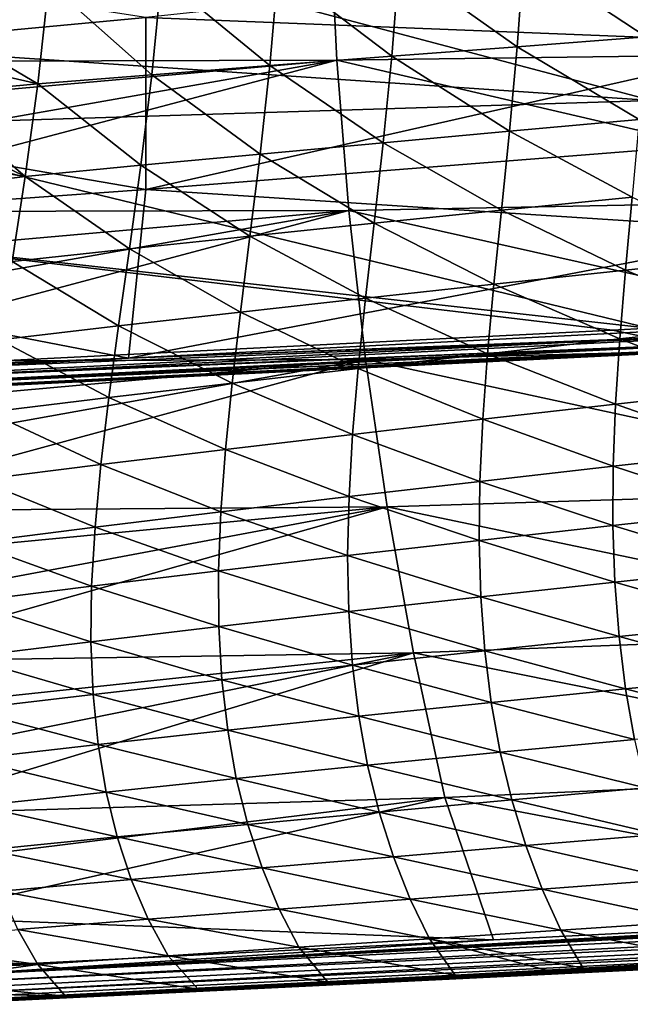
# Model space of a CAD drawing. Header units: metres. Extents: x -28 to 111, y -27 to 27.
# Tile 40 of 55: x 42 to 51, y -20 to -4. Entities that reach past the tile are written whole.
import ezdxf

# ---------------------------------------------------------------- set-up
doc = ezdxf.new("R2010")
doc.units = ezdxf.units.M
doc.layers.add('solid_13061041_XXX', color=7, linetype='CONTINUOUS')

msp = doc.modelspace()

# ---------------------------------------------------------------- linework, layer by layer
at = {"layer": 'solid_13061041_XXX'}
for points in [[(51.789097, -1.823261, 28.498888), (51.776875, -5.458402, 28.782181), (38.578701, -1.96086, 27.930159)], [(51.776875, -5.458402, 28.782181), (38.570244, -4.567241, 28.123943), (38.578701, -1.96086, 27.930159)], [(37.425964, -4.050482, -18.387638), (37.480991, -4.847375, -18.469597), (46.677937, -2.420594, -18.26564)], [(37.480991, -4.847375, -18.469597), (46.791901, -4.820452, -18.4625), (46.677937, -2.420594, -18.26564)], [(46.677937, -2.420594, -18.26564), (56.105103, -4.696669, -18.444794), (56.018246, -2.356715, -18.26124)], [(46.677937, -2.420594, -18.26564), (46.791901, -4.820452, -18.4625), (56.105103, -4.696669, -18.444794)], [(43.770451, -4.143633, 35.202488), (33.510235, -2.563626, 35.381603), (33.510155, -5.105818, 35.028637)], [(54, -4.548379, 35.164509), (54, -3.047287, 35.349861), (43.770451, -4.143633, 35.202488)], [(51.781033, -3.057479, -54.219608), (51.686935, -4.451148, -54.003479), (49.751869, -3.171201, -55.329311)], [(49.751869, -3.171201, -55.329311), (49.647228, -4.605594, -55.096451), (47.779095, -3.282183, -56.540642)], [(51.686935, -4.451148, -54.003479), (49.647228, -4.605594, -55.096451), (49.751869, -3.171201, -55.329311)], [(45.866512, -3.390842, -57.852062), (45.734756, -4.905005, -57.584129), (44.017464, -3.497607, -59.262535)], [(47.662117, -4.756662, -56.290302), (45.734756, -4.905005, -57.584129), (45.866512, -3.390842, -57.852062)], [(47.779095, -3.282183, -56.540642), (47.662117, -4.756662, -56.290302), (45.866512, -3.390842, -57.852062)], [(49.647228, -4.605594, -55.096451), (47.662117, -4.756662, -56.290302), (47.779095, -3.282183, -56.540642)], [(44.017464, -3.497607, -59.262535), (43.867783, -5.051288, -58.977974), (42.235279, -3.602533, -60.771099)], [(45.734756, -4.905005, -57.584129), (43.867783, -5.051288, -58.977974), (44.017464, -3.497607, -59.262535)], [(42.235279, -3.602533, -60.771099), (40.476315, -4.25835, -62.274197), (40.538425, -3.687915, -62.366093)], [(42.235279, -3.602533, -60.771099), (42.06385, -5.195644, -60.472046), (40.476315, -4.25835, -62.274197)], [(43.867783, -5.051288, -58.977974), (42.06385, -5.195644, -60.472046), (42.235279, -3.602533, -60.771099)], [(43.770172, -6.863994, 34.677872), (43.770451, -4.143633, 35.202488), (33.510155, -5.105818, 35.028637)], [(54, -4.548379, 35.164509), (43.770451, -4.143633, 35.202488), (43.770172, -6.863994, 34.677872)], [(42.06385, -5.195644, -60.472046), (40.408798, -4.813881, -62.168552), (40.476315, -4.25835, -62.274197)], [(51.686935, -4.451148, -54.003479), (51.576355, -5.758669, -53.71452), (49.647228, -4.605594, -55.096451)], [(51.776875, -5.458402, 28.782181), (38.563473, -5.866997, 28.27902), (38.570244, -4.567241, 28.123943)], [(54, -6.059087, 34.902092), (54, -4.548379, 35.164509), (43.770172, -6.863994, 34.677872)], [(49.647228, -4.605594, -55.096451), (49.523933, -5.944287, -54.786091), (47.662117, -4.756662, -56.290302)], [(51.576355, -5.758669, -53.71452), (49.523933, -5.944287, -54.786091), (49.647228, -4.605594, -55.096451)], [(37.480991, -4.847375, -18.469597), (37.545929, -5.641269, -18.566309), (46.791901, -4.820452, -18.4625)], [(37.545929, -5.641269, -18.566309), (37.620762, -6.432181, -18.677752), (46.791901, -4.820452, -18.4625)], [(37.620762, -6.432181, -18.677752), (37.705688, -7.221962, -18.804214), (46.791901, -4.820452, -18.4625)], [(37.705688, -7.221962, -18.804214), (46.981838, -7.198974, -18.790497), (46.791901, -4.820452, -18.4625)], [(42.06385, -5.195644, -60.472046), (40.336876, -5.354047, -62.049423), (40.408798, -4.813881, -62.168552)], [(47.662117, -4.756662, -56.290302), (47.524296, -6.126322, -55.957184), (45.734756, -4.905005, -57.584129)], [(46.791901, -4.820452, -18.4625), (56.249851, -7.018437, -18.750408), (56.105103, -4.696669, -18.444794)], [(46.791901, -4.820452, -18.4625), (46.981838, -7.198974, -18.790497), (56.249851, -7.018437, -18.750408)], [(49.523933, -5.944287, -54.786091), (47.524296, -6.126322, -55.957184), (47.662117, -4.756662, -56.290302)], [(45.734756, -4.905005, -57.584129), (45.579926, -6.305656, -57.227406), (43.867783, -5.051288, -58.977974)], [(47.524296, -6.126322, -55.957184), (45.579926, -6.305656, -57.227406), (45.734756, -4.905005, -57.584129)], [(43.770172, -6.863994, 34.677872), (33.510155, -5.105818, 35.028637), (33.509815, -7.60566, 34.444481)], [(43.867783, -5.051288, -58.977974), (43.69276, -6.483171, -58.597733), (42.06385, -5.195644, -60.472046)], [(45.579926, -6.305656, -57.227406), (43.69276, -6.483171, -58.597733), (43.867783, -5.051288, -58.977974)], [(42.06385, -5.195644, -60.472046), (41.864761, -6.659091, -60.069389), (40.336876, -5.354047, -62.049423)], [(43.69276, -6.483171, -58.597733), (41.864761, -6.659091, -60.069389), (42.06385, -5.195644, -60.472046)], [(41.864761, -6.659091, -60.069389), (40.261303, -5.879606, -61.916843), (40.336876, -5.354047, -62.049423)], [(51.776875, -5.458402, 28.782181), (51.726654, -9.062567, 29.345724), (38.563473, -5.866997, 28.27902)], [(51.576355, -5.758669, -53.71452), (51.462593, -6.986474, -53.357018), (49.523933, -5.944287, -54.786091)], [(51.726654, -9.062567, 29.345724), (38.551823, -7.592695, 28.545912), (38.563473, -5.866997, 28.27902)], [(41.864761, -6.659091, -60.069389), (40.183105, -6.389594, -61.771332), (40.261303, -5.879606, -61.916843)], [(54, -7.531503, 34.57119), (54, -6.059087, 34.902092), (43.770172, -6.863994, 34.677872)], [(49.523933, -5.944287, -54.786091), (49.396706, -7.194984, -54.402786), (47.524296, -6.126322, -55.957184)], [(51.462593, -6.986474, -53.357018), (49.396706, -7.194984, -54.402786), (49.523933, -5.944287, -54.786091)], [(47.524296, -6.126322, -55.957184), (47.381687, -7.400075, -55.546043), (45.579926, -6.305656, -57.227406)], [(49.396706, -7.194984, -54.402786), (47.381687, -7.400075, -55.546043), (47.524296, -6.126322, -55.957184)], [(45.579926, -6.305656, -57.227406), (45.419376, -7.602835, -56.786816), (43.69276, -6.483171, -58.597733)], [(47.381687, -7.400075, -55.546043), (45.419376, -7.602835, -56.786816), (45.579926, -6.305656, -57.227406)], [(41.864761, -6.659091, -60.069389), (40.103157, -6.884336, -61.613155), (40.183105, -6.389594, -61.771332)], [(43.69276, -6.483171, -58.597733), (43.510998, -7.804334, -58.126842), (41.864761, -6.659091, -60.069389)], [(45.419376, -7.602835, -56.786816), (43.510998, -7.804334, -58.126842), (43.69276, -6.483171, -58.597733)], [(41.864761, -6.659091, -60.069389), (41.657829, -8.004871, -59.568233), (40.103157, -6.884336, -61.613155)], [(43.510998, -7.804334, -58.126842), (41.657829, -8.004871, -59.568233), (41.864761, -6.659091, -60.069389)], [(43.498962, -9.534225, 33.891392), (43.770172, -6.863994, 34.677872), (33.509815, -7.60566, 34.444481)], [(54, -7.531503, 34.57119), (43.770172, -6.863994, 34.677872), (43.498962, -9.534225, 33.891392)], [(51.462593, -6.986474, -53.357018), (51.357262, -8.141432, -52.934467), (49.396706, -7.194984, -54.402786)], [(53.48283, -7.917354, -52.013363), (51.357262, -8.141432, -52.934467), (51.462593, -6.986474, -53.357018)], [(46.981838, -7.198974, -18.790497), (56.452492, -9.320593, -19.177835), (56.249851, -7.018437, -18.750408)], [(37.705688, -7.221962, -18.804214), (37.800758, -8.010642, -18.945789), (46.981838, -7.198974, -18.790497)], [(37.800758, -8.010642, -18.945789), (37.906033, -8.798182, -19.102552), (46.981838, -7.198974, -18.790497)], [(37.906033, -8.798182, -19.102552), (38.02182, -9.586294, -19.274979), (46.981838, -7.198974, -18.790497)], [(38.02182, -9.586294, -19.274979), (47.247742, -9.555562, -19.249546), (46.981838, -7.198974, -18.790497)], [(46.981838, -7.198974, -18.790497), (47.247742, -9.555562, -19.249546), (56.452492, -9.320593, -19.177835)], [(49.396706, -7.194984, -54.402786), (49.278286, -8.365792, -53.950214), (47.381687, -7.400075, -55.546043)], [(51.357262, -8.141432, -52.934467), (49.278286, -8.365792, -53.950214), (49.396706, -7.194984, -54.402786)], [(47.381687, -7.400075, -55.546043), (47.248108, -8.587198, -55.060696), (45.419376, -7.602835, -56.786816)], [(49.278286, -8.365792, -53.950214), (47.248108, -8.587198, -55.060696), (47.381687, -7.400075, -55.546043)], [(40.09494, -9.707344, 33.804119), (43.498962, -9.534225, 33.891392), (33.509815, -7.60566, 34.444481)], [(51.152966, -9.091315, 29.327974), (38.533134, -9.72651, 28.97397), (38.551823, -7.592695, 28.545912)], [(51.726654, -9.062567, 29.345724), (51.152966, -9.091315, 29.327974), (38.551823, -7.592695, 28.545912)], [(54, -7.531503, 34.57119), (43.498962, -9.534225, 33.891392), (54, -8.997873, 34.165436)], [(45.419376, -7.602835, -56.786816), (45.267921, -8.80691, -56.266258), (43.510998, -7.804334, -58.126842)], [(47.248108, -8.587198, -55.060696), (45.267921, -8.80691, -56.266258), (45.419376, -7.602835, -56.786816)], [(43.510998, -7.804334, -58.126842), (43.338291, -9.026137, -57.56926), (41.657829, -8.004871, -59.568233)], [(45.267921, -8.80691, -56.266258), (43.338291, -9.026137, -57.56926), (43.510998, -7.804334, -58.126842)], [(53.48283, -7.917354, -52.013363), (53.404316, -8.998184, -51.557789), (51.357262, -8.141432, -52.934467)], [(43.338291, -9.026137, -57.56926), (41.459812, -9.245229, -58.972534), (41.657829, -8.004871, -59.568233)], [(51.357262, -8.141432, -52.934467), (51.268333, -9.231231, -52.448681), (49.278286, -8.365792, -53.950214)], [(53.404316, -8.998184, -51.557789), (51.268333, -9.231231, -52.448681), (51.357262, -8.141432, -52.934467)], [(49.278286, -8.365792, -53.950214), (49.17725, -9.465548, -53.430191), (47.248108, -8.587198, -55.060696)], [(51.268333, -9.231231, -52.448681), (49.17725, -9.465548, -53.430191), (49.278286, -8.365792, -53.950214)], [(47.248108, -8.587198, -55.060696), (47.132675, -9.697594, -54.502953), (45.267921, -8.80691, -56.266258)], [(49.17725, -9.465548, -53.430191), (47.132675, -9.697594, -54.502953), (47.248108, -8.587198, -55.060696)], [(45.267921, -8.80691, -56.266258), (45.135197, -9.92876, -55.667515), (43.338291, -9.026137, -57.56926)], [(47.132675, -9.697594, -54.502953), (45.135197, -9.92876, -55.667515), (45.267921, -8.80691, -56.266258)], [(43.338291, -9.026137, -57.56926), (43.184753, -10.160356, -56.926704), (41.459812, -9.245229, -58.972534)], [(45.135197, -9.92876, -55.667515), (43.184753, -10.160356, -56.926704), (43.338291, -9.026137, -57.56926)], [(54.008846, -9.140538, 34.095848), (54, -8.997873, 34.165436), (43.498962, -9.534225, 33.891392)], [(53.404316, -8.998184, -51.557789), (53.347626, -10.026442, -51.04377), (51.268333, -9.231231, -52.448681)], [(51.759014, -9.2207, 29.40798), (38.533134, -9.72651, 28.97397), (51.152966, -9.091315, 29.327974)], [(43.498962, -9.534225, 33.891392), (40.09494, -9.707344, 33.804119), (54.008846, -9.140538, 34.095848)], [(54.008846, -9.140538, 34.095848), (40.09494, -9.707344, 33.804119), (40.35593, -9.827921, 33.73822)], [(54.017342, -9.254109, 33.984928), (54.008846, -9.140538, 34.095848), (40.35593, -9.827921, 33.73822)], [(51.759014, -9.2207, 29.40798), (51.152966, -9.091315, 29.327974), (51.726654, -9.062567, 29.345724)], [(38.539246, -9.881166, 29.038048), (38.533134, -9.72651, 28.97397), (51.759014, -9.2207, 29.40798)], [(38.539246, -9.881166, 29.038048), (51.759014, -9.2207, 29.40798), (51.761917, -9.350222, 29.519594)], [(54.02462, -9.327106, 33.843891), (40.345425, -10.026458, 33.339821), (54.029953, -9.352147, 33.686989)], [(54.02462, -9.327106, 33.843891), (40.370693, -10.001769, 33.491192), (40.345425, -10.026458, 33.339821)], [(54.017342, -9.254109, 33.984928), (40.35593, -9.827921, 33.73822), (40.363914, -9.933969, 33.628201)], [(54.02462, -9.327106, 33.843891), (54.017342, -9.254109, 33.984928), (40.363914, -9.933969, 33.628201)], [(54.02462, -9.327106, 33.843891), (40.363914, -9.933969, 33.628201), (40.370693, -10.001769, 33.491192)], [(43.184753, -10.160356, -56.926704), (41.281319, -10.392736, -58.283958), (41.459812, -9.245229, -58.972534)], [(47.247742, -9.555562, -19.249546), (56.71302, -11.601711, -19.726824), (56.452492, -9.320593, -19.177835)], [(51.268333, -9.231231, -52.448681), (51.20298, -10.26353, -51.900986), (49.17725, -9.465548, -53.430191)], [(53.347626, -10.026442, -51.04377), (51.20298, -10.26353, -51.900986), (51.268333, -9.231231, -52.448681)], [(38.54277, -10.00616, 29.149767), (38.539246, -9.881166, 29.038048), (51.761917, -9.350222, 29.519594)], [(39.385571, -10.073754, 33.315178), (38.540813, -10.11538, 29.461309), (51.137878, -9.494656, 29.817423)], [(38.543308, -10.087273, 29.296524), (51.137878, -9.494656, 29.817423), (38.540813, -10.11538, 29.461309)], [(38.54277, -10.00616, 29.149767), (51.761917, -9.350222, 29.519594), (51.761444, -9.434651, 29.668299)], [(38.543308, -10.087273, 29.296524), (38.54277, -10.00616, 29.149767), (51.761444, -9.434651, 29.668299)], [(38.543308, -10.087273, 29.296524), (51.761444, -9.434651, 29.668299), (51.729294, -9.465513, 29.836016)], [(38.543308, -10.087273, 29.296524), (51.729294, -9.465513, 29.836016), (51.137878, -9.494656, 29.817423)], [(40.345425, -10.026458, 33.339821), (39.385571, -10.073754, 33.315178), (51.137878, -9.494656, 29.817423)], [(54.029953, -9.352147, 33.686989), (40.345425, -10.026458, 33.339821), (51.729294, -9.465513, 29.836016)], [(40.345425, -10.026458, 33.339821), (51.137878, -9.494656, 29.817423), (51.729294, -9.465513, 29.836016)], [(49.17725, -9.465548, -53.430191), (49.101276, -10.502996, -52.844009), (47.132675, -9.697594, -54.502953)], [(51.20298, -10.26353, -51.900986), (49.101276, -10.502996, -52.844009), (49.17725, -9.465548, -53.430191)], [(38.02182, -9.586294, -19.274979), (38.148262, -10.375033, -19.46327), (47.247742, -9.555562, -19.249546)], [(38.148262, -10.375033, -19.46327), (38.285465, -11.164303, -19.667595), (47.247742, -9.555562, -19.249546)], [(38.285465, -11.164303, -19.667595), (38.433842, -11.955559, -19.888565), (47.247742, -9.555562, -19.249546)], [(38.433842, -11.955559, -19.888565), (47.5896, -11.889615, -19.83956), (47.247742, -9.555562, -19.249546)], [(47.247742, -9.555562, -19.249546), (47.5896, -11.889615, -19.83956), (56.71302, -11.601711, -19.726824)], [(47.132675, -9.697594, -54.502953), (47.043507, -10.741009, -53.874046), (45.135197, -9.92876, -55.667515)], [(49.101276, -10.502996, -52.844009), (47.043507, -10.741009, -53.874046), (47.132675, -9.697594, -54.502953)], [(45.135197, -9.92876, -55.667515), (45.029736, -10.979053, -54.991756), (43.184753, -10.160356, -56.926704)], [(47.043507, -10.741009, -53.874046), (45.029736, -10.979053, -54.991756), (45.135197, -9.92876, -55.667515)], [(53.347626, -10.026442, -51.04377), (53.31728, -11.007855, -50.470871), (51.20298, -10.26353, -51.900986)], [(43.184753, -10.160356, -56.926704), (43.059338, -11.218484, -56.200283), (41.281319, -10.392736, -58.283958)], [(45.029736, -10.979053, -54.991756), (43.059338, -11.218484, -56.200283), (43.184753, -10.160356, -56.926704)], [(51.20298, -10.26353, -51.900986), (51.166069, -11.244949, -51.290764), (49.101276, -10.502996, -52.844009)], [(53.31728, -11.007855, -50.470871), (51.166069, -11.244949, -51.290764), (51.20298, -10.26353, -51.900986)], [(43.059338, -11.218484, -56.200283), (41.131714, -11.459629, -57.503521), (41.281319, -10.392736, -58.283958)], [(49.101276, -10.502996, -52.844009), (49.055515, -11.485559, -52.19088), (47.043507, -10.741009, -53.874046)], [(51.166069, -11.244949, -51.290764), (49.055515, -11.485559, -52.19088), (49.101276, -10.502996, -52.844009)], [(47.043507, -10.741009, -53.874046), (46.986015, -11.725576, -53.173031), (45.029736, -10.979053, -54.991756)], [(49.055515, -11.485559, -52.19088), (46.986015, -11.725576, -53.173031), (47.043507, -10.741009, -53.874046)], [(45.029736, -10.979053, -54.991756), (44.957188, -11.96655, -54.237896), (43.059338, -11.218484, -56.200283)], [(46.986015, -11.725576, -53.173031), (44.957188, -11.96655, -54.237896), (45.029736, -10.979053, -54.991756)], [(53.31728, -11.007855, -50.470871), (53.31683, -11.947783, -49.837814), (51.166069, -11.244949, -51.290764)], [(43.059338, -11.218484, -56.200283), (42.967934, -12.209839, -55.388775), (41.131714, -11.459629, -57.503521)], [(44.957188, -11.96655, -54.237896), (42.967934, -12.209839, -55.388775), (43.059338, -11.218484, -56.200283)], [(51.166069, -11.244949, -51.290764), (51.161404, -12.181621, -50.616505), (49.055515, -11.485559, -52.19088)], [(53.31683, -11.947783, -49.837814), (51.161404, -12.181621, -50.616505), (51.166069, -11.244949, -51.290764)], [(42.967934, -12.209839, -55.388775), (41.017155, -12.455699, -56.629883), (41.131714, -11.459629, -57.503521)], [(49.055515, -11.485559, -52.19088), (49.043991, -12.420051, -51.469086), (46.986015, -11.725576, -53.173031)], [(51.161404, -12.181621, -50.616505), (49.043991, -12.420051, -51.469086), (49.055515, -11.485559, -52.19088)], [(47.5896, -11.889615, -19.83956), (57.031425, -13.860365, -20.397123), (56.71302, -11.601711, -19.726824)], [(46.986015, -11.725576, -53.173031), (46.964432, -12.658708, -52.398018), (44.957188, -11.96655, -54.237896)], [(49.043991, -12.420051, -51.469086), (46.964432, -12.658708, -52.398018), (46.986015, -11.725576, -53.173031)], [(38.433842, -11.955559, -19.888565), (38.593594, -12.748885, -20.126493), (47.5896, -11.889615, -19.83956)], [(38.593594, -12.748885, -20.126493), (38.764885, -13.544123, -20.381628), (47.5896, -11.889615, -19.83956)], [(38.764885, -13.544123, -20.381628), (38.948158, -14.34234, -20.654633), (47.5896, -11.889615, -19.83956)], [(38.948158, -14.34234, -20.654633), (48.007412, -14.200536, -20.560453), (47.5896, -11.889615, -19.83956)], [(44.957188, -11.96655, -54.237896), (44.92197, -12.899179, -53.403881), (42.967934, -12.209839, -55.388775)], [(46.964432, -12.658708, -52.398018), (44.92197, -12.899179, -53.403881), (44.957188, -11.96655, -54.237896)], [(47.5896, -11.889615, -19.83956), (48.007412, -14.200536, -20.560453), (57.031425, -13.860365, -20.397123)], [(53.31683, -11.947783, -49.837814), (53.348679, -12.850805, -49.142681), (51.161404, -12.181621, -50.616505)], [(42.967934, -12.209839, -55.388775), (42.915157, -13.142794, -54.489986), (41.017155, -12.455699, -56.629883)], [(44.92197, -12.899179, -53.403881), (42.915157, -13.142794, -54.489986), (42.967934, -12.209839, -55.388775)], [(51.161404, -12.181621, -50.616505), (51.191601, -13.078729, -49.875996), (49.043991, -12.420051, -51.469086)], [(53.348679, -12.850805, -49.142681), (51.191601, -13.078729, -49.875996), (51.161404, -12.181621, -50.616505)], [(42.915157, -13.142794, -54.489986), (40.942478, -13.389704, -55.660736), (41.017155, -12.455699, -56.629883)], [(49.043991, -12.420051, -51.469086), (49.069523, -13.312163, -50.676163), (46.964432, -12.658708, -52.398018)], [(51.191601, -13.078729, -49.875996), (49.069523, -13.312163, -50.676163), (49.043991, -12.420051, -51.469086)], [(46.964432, -12.658708, -52.398018), (46.981762, -13.546514, -51.546329), (44.92197, -12.899179, -53.403881)], [(49.069523, -13.312163, -50.676163), (46.981762, -13.546514, -51.546329), (46.964432, -12.658708, -52.398018)], [(44.92197, -12.899179, -53.403881), (44.927322, -13.783401, -52.486874), (42.915157, -13.142794, -54.489986)], [(46.981762, -13.546514, -51.546329), (44.927322, -13.783401, -52.486874), (44.92197, -12.899179, -53.403881)], [(53.348679, -12.850805, -49.142681), (53.413715, -13.720454, -48.382671), (51.191601, -13.078729, -49.875996)], [(51.191601, -13.078729, -49.875996), (51.257732, -13.940228, -49.066101), (49.069523, -13.312163, -50.676163)], [(53.413715, -13.720454, -48.382671), (51.257732, -13.940228, -49.066101), (51.191601, -13.078729, -49.875996)], [(42.915157, -13.142794, -54.489986), (42.904488, -14.02409, -53.500961), (40.942478, -13.389704, -55.660736)], [(44.927322, -13.783401, -52.486874), (42.904488, -14.02409, -53.500961), (42.915157, -13.142794, -54.489986)], [(42.904488, -14.02409, -53.500961), (40.911446, -14.268613, -54.593048), (40.942478, -13.389704, -55.660736)], [(49.069523, -13.312163, -50.676163), (49.1334, -14.166187, -49.808701), (46.981762, -13.546514, -51.546329)], [(51.257732, -13.940228, -49.066101), (49.1334, -14.166187, -49.808701), (49.069523, -13.312163, -50.676163)], [(46.981762, -13.546514, -51.546329), (47.039562, -14.393542, -50.614353), (44.927322, -13.783401, -52.486874)], [(49.1334, -14.166187, -49.808701), (47.039562, -14.393542, -50.614353), (46.981762, -13.546514, -51.546329)], [(44.927322, -13.783401, -52.486874), (44.975075, -14.623948, -51.483124), (42.904488, -14.02409, -53.500961)], [(47.039562, -14.393542, -50.614353), (44.975075, -14.623948, -51.483124), (44.927322, -13.783401, -52.486874)], [(48.007412, -14.200536, -20.560453), (57.407703, -16.095129, -21.188484), (57.031425, -13.860365, -20.397123)], [(53.413715, -13.720454, -48.382671), (53.51255, -14.559772, -47.554691), (51.257732, -13.940228, -49.066101)], [(42.904488, -14.02409, -53.500961), (42.938087, -14.858598, -52.417866), (40.911446, -14.268613, -54.593048)], [(44.975075, -14.623948, -51.483124), (42.938087, -14.858598, -52.417866), (42.904488, -14.02409, -53.500961)], [(51.257732, -13.940228, -49.066101), (51.360588, -14.769523, -48.18335), (49.1334, -14.166187, -49.808701)], [(53.51255, -14.559772, -47.554691), (51.360588, -14.769523, -48.18335), (51.257732, -13.940228, -49.066101)], [(49.1334, -14.166187, -49.808701), (49.236626, -14.9858, -48.862946), (47.039562, -14.393542, -50.614353)], [(51.360588, -14.769523, -48.18335), (49.236626, -14.9858, -48.862946), (49.1334, -14.166187, -49.808701)], [(38.948158, -14.34234, -20.654633), (39.143684, -15.143664, -20.945923), (48.007412, -14.200536, -20.560453)], [(39.143684, -15.143664, -20.945923), (39.351654, -15.947871, -21.255791), (48.007412, -14.200536, -20.560453)], [(39.351654, -15.947871, -21.255791), (39.572468, -16.755487, -21.584833), (48.007412, -14.200536, -20.560453)], [(39.572468, -16.755487, -21.584833), (48.501171, -16.487724, -21.41214), (48.007412, -14.200536, -20.560453)], [(42.938087, -14.858598, -52.417866), (40.926594, -15.097388, -53.422955), (40.911446, -14.268613, -54.593048)], [(48.007412, -14.200536, -20.560453), (48.501171, -16.487724, -21.41214), (57.407703, -16.095129, -21.188484)], [(47.039562, -14.393542, -50.614353), (47.139065, -15.203674, -49.598133), (44.975075, -14.623948, -51.483124)], [(49.236626, -14.9858, -48.862946), (47.139065, -15.203674, -49.598133), (47.039562, -14.393542, -50.614353)], [(44.975075, -14.623948, -51.483124), (45.066746, -15.424849, -50.388538), (42.938087, -14.858598, -52.417866)], [(47.139065, -15.203674, -49.598133), (45.066746, -15.424849, -50.388538), (44.975075, -14.623948, -51.483124)], [(53.51255, -14.559772, -47.554691), (53.645107, -15.370045, -46.654613), (51.360588, -14.769523, -48.18335)], [(51.360588, -14.769523, -48.18335), (51.500221, -15.568128, -47.223228), (49.236626, -14.9858, -48.862946)], [(53.645107, -15.370045, -46.654613), (51.500221, -15.568128, -47.223228), (51.360588, -14.769523, -48.18335)], [(42.938087, -14.858598, -52.417866), (43.017796, -15.650443, -51.236546), (40.926594, -15.097388, -53.422955)], [(45.066746, -15.424849, -50.388538), (43.017796, -15.650443, -51.236546), (42.938087, -14.858598, -52.417866)], [(43.017796, -15.650443, -51.236546), (40.99012, -15.880227, -52.146301), (40.926594, -15.097388, -53.422955)], [(49.236626, -14.9858, -48.862946), (49.379402, -15.77269, -47.834087), (47.139065, -15.203674, -49.598133)], [(51.500221, -15.568128, -47.223228), (49.379402, -15.77269, -47.834087), (49.236626, -14.9858, -48.862946)], [(47.139065, -15.203674, -49.598133), (47.280689, -15.978727, -48.49268), (45.066746, -15.424849, -50.388538)], [(49.379402, -15.77269, -47.834087), (47.280689, -15.978727, -48.49268), (47.139065, -15.203674, -49.598133)], [(45.066746, -15.424849, -50.388538), (45.202995, -16.188015, -49.198048), (43.017796, -15.650443, -51.236546)], [(47.280689, -15.978727, -48.49268), (45.202995, -16.188015, -49.198048), (45.066746, -15.424849, -50.388538)], [(51.500221, -15.568128, -47.223228), (51.676434, -16.33696, -46.180946), (49.379402, -15.77269, -47.834087)], [(43.017796, -15.650443, -51.236546), (43.144562, -16.401613, -49.951942), (40.99012, -15.880227, -52.146301)], [(45.202995, -16.188015, -49.198048), (43.144562, -16.401613, -49.951942), (43.017796, -15.650443, -51.236546)], [(43.144562, -16.401613, -49.951942), (41.103329, -16.619183, -50.758118), (40.99012, -15.880227, -52.146301)], [(49.379402, -15.77269, -47.834087), (49.561695, -16.527925, -46.717068), (47.280689, -15.978727, -48.49268)], [(51.676434, -16.33696, -46.180946), (49.561695, -16.527925, -46.717068), (49.379402, -15.77269, -47.834087)], [(47.280689, -15.978727, -48.49268), (47.464592, -16.719883, -47.29277), (45.202995, -16.188015, -49.198048)], [(49.561695, -16.527925, -46.717068), (47.464592, -16.719883, -47.29277), (47.280689, -15.978727, -48.49268)], [(45.202995, -16.188015, -49.198048), (45.384232, -16.914715, -47.90638), (43.144562, -16.401613, -49.951942)], [(47.464592, -16.719883, -47.29277), (45.384232, -16.914715, -47.90638), (45.202995, -16.188015, -49.198048)], [(48.501171, -16.487724, -21.41214), (57.994244, -18.299282, -22.096655), (57.407703, -16.095129, -21.188484)], [(51.676434, -16.33696, -46.180946), (51.888268, -17.075077, -45.051861), (49.561695, -16.527925, -46.717068)], [(39.572468, -16.755487, -21.584833), (39.806438, -17.566647, -21.933529), (48.501171, -16.487724, -21.41214)], [(39.806438, -17.566647, -21.933529), (40.053768, -18.381102, -22.302202), (48.501171, -16.487724, -21.41214)], [(40.053768, -18.381102, -22.302202), (49.272259, -18.743626, -22.389305), (48.501171, -16.487724, -21.41214)], [(43.144562, -16.401613, -49.951942), (43.319092, -17.113445, -48.558815), (41.103329, -16.619183, -50.758118)], [(45.384232, -16.914715, -47.90638), (43.319092, -17.113445, -48.558815), (43.144562, -16.401613, -49.951942)], [(48.501171, -16.487724, -21.41214), (49.272259, -18.743626, -22.389305), (57.994244, -18.299282, -22.096655)], [(43.319092, -17.113445, -48.558815), (41.267246, -17.315655, -49.253296), (41.103329, -16.619183, -50.758118)], [(49.561695, -16.527925, -46.717068), (49.782642, -17.250544, -45.506954), (47.464592, -16.719883, -47.29277)], [(51.888268, -17.075077, -45.051861), (49.782642, -17.250544, -45.506954), (49.561695, -16.527925, -46.717068)], [(47.464592, -16.719883, -47.29277), (47.690071, -17.426163, -45.99332), (45.384232, -16.914715, -47.90638)], [(49.782642, -17.250544, -45.506954), (47.690071, -17.426163, -45.99332), (47.464592, -16.719883, -47.29277)], [(40.504982, -19.309801, -22.754759), (83.987045, -16.967016, -21.234247), (75.59494, -17.398579, -21.510855)], [(84.001152, -17.182913, -21.345324), (83.987045, -16.967016, -21.234247), (40.504982, -19.309801, -22.754759)], [(45.384232, -16.914715, -47.90638), (45.60997, -17.603954, -46.5084), (43.319092, -17.113445, -48.558815)], [(47.690071, -17.426163, -45.99332), (45.60997, -17.603954, -46.5084), (45.384232, -16.914715, -47.90638)], [(43.319092, -17.113445, -48.558815), (43.541164, -17.784941, -47.052082), (41.267246, -17.315655, -49.253296)], [(45.60997, -17.603954, -46.5084), (43.541164, -17.784941, -47.052082), (43.319092, -17.113445, -48.558815)], [(51.888268, -17.075077, -45.051861), (52.134163, -17.780106, -43.831413), (49.782642, -17.250544, -45.506954)], [(84.001152, -17.182913, -21.345324), (40.504982, -19.309801, -22.754759), (40.513165, -19.419319, -22.840578)], [(84.015205, -17.365709, -21.505491), (84.001152, -17.182913, -21.345324), (40.513165, -19.419319, -22.840578)], [(49.782642, -17.250544, -45.506954), (50.040771, -17.938105, -44.198917), (47.690071, -17.426163, -45.99332)], [(52.134163, -17.780106, -43.831413), (50.040771, -17.938105, -44.198917), (49.782642, -17.250544, -45.506954)], [(40.504982, -19.309801, -22.754759), (75.59494, -17.398579, -21.510855), (66.731392, -17.8529, -21.804996)], [(84.015205, -17.365709, -21.505491), (40.513165, -19.419319, -22.840578), (40.521183, -19.515821, -22.940821)], [(84.015205, -17.365709, -21.505491), (40.521183, -19.515821, -22.940821), (40.528885, -19.597439, -23.053537)], [(84.028366, -17.504345, -21.705173), (84.015205, -17.365709, -21.505491), (40.528885, -19.597439, -23.053537)], [(43.541164, -17.784941, -47.052082), (41.481987, -17.968676, -47.626896), (41.267246, -17.315655, -49.253296)], [(47.690071, -17.426163, -45.99332), (47.955826, -18.095072, -44.589333), (45.60997, -17.603954, -46.5084)], [(50.040771, -17.938105, -44.198917), (47.955826, -18.095072, -44.589333), (47.690071, -17.426163, -45.99332)], [(84.028366, -17.504345, -21.705173), (40.528885, -19.597439, -23.053537), (40.536121, -19.662582, -23.17654)], [(84.028366, -17.504345, -21.705173), (40.536121, -19.662582, -23.17654), (40.542744, -19.709988, -23.30744)], [(84.039833, -17.590605, -21.932537), (84.028366, -17.504345, -21.705173), (40.542744, -19.709988, -23.30744)], [(84.039833, -17.590605, -21.932537), (40.542744, -19.709988, -23.30744), (40.548634, -19.738735, -23.443691)], [(84.039833, -17.590605, -21.932537), (40.548634, -19.738735, -23.443691), (40.553669, -19.748264, -23.582651)], [(84.039833, -17.590605, -21.932537), (40.553669, -19.748264, -23.582651), (50.759644, -19.248743, -23.247862)], [(45.60997, -17.603954, -46.5084), (45.879131, -18.253214, -44.999065), (43.541164, -17.784941, -47.052082)], [(47.955826, -18.095072, -44.589333), (45.879131, -18.253214, -44.999065), (45.60997, -17.603954, -46.5084)], [(84.039833, -17.590605, -21.932537), (50.759644, -19.248743, -23.247862), (61.398354, -18.728033, -22.901306)], [(40.504982, -19.309801, -22.754759), (66.731392, -17.8529, -21.804996), (63.0508, -18.041107, -21.927666)], [(43.541164, -17.784941, -47.052082), (43.80999, -18.413593, -45.426762), (41.481987, -17.968676, -47.626896)], [(45.879131, -18.253214, -44.999065), (43.80999, -18.413593, -45.426762), (43.541164, -17.784941, -47.052082)], [(52.134163, -17.780106, -43.831413), (52.412731, -18.448471, -42.515099), (50.040771, -17.938105, -44.198917)], [(40.504982, -19.309801, -22.754759), (63.0508, -18.041107, -21.927666), (57.994244, -18.299282, -22.096655)], [(43.80999, -18.413593, -45.426762), (41.747108, -18.575794, -45.874084), (41.481987, -17.968676, -47.626896)], [(50.040771, -17.938105, -44.198917), (50.334793, -18.586836, -42.788158), (47.955826, -18.095072, -44.589333)], [(52.412731, -18.448471, -42.515099), (50.334793, -18.586836, -42.788158), (50.040771, -17.938105, -44.198917)], [(47.955826, -18.095072, -44.589333), (48.2607, -18.7227, -43.075851), (45.879131, -18.253214, -44.999065)], [(50.334793, -18.586836, -42.788158), (48.2607, -18.7227, -43.075851), (47.955826, -18.095072, -44.589333)], [(40.053768, -18.381102, -22.302202), (40.496799, -19.189409, -22.685017), (49.272259, -18.743626, -22.389305)], [(40.504982, -19.309801, -22.754759), (57.994244, -18.299282, -22.096655), (49.272259, -18.743626, -22.389305)], [(45.879131, -18.253214, -44.999065), (46.190769, -18.85849, -43.373367), (43.80999, -18.413593, -45.426762)], [(48.2607, -18.7227, -43.075851), (46.190769, -18.85849, -43.373367), (45.879131, -18.253214, -44.999065)], [(43.80999, -18.413593, -45.426762), (44.124878, -18.995358, -43.677906), (41.747108, -18.575794, -45.874084)], [(46.190769, -18.85849, -43.373367), (44.124878, -18.995358, -43.677906), (43.80999, -18.413593, -45.426762)], [(52.412731, -18.448471, -42.515099), (52.813915, -19.07066, -41.086739), (50.334793, -18.586836, -42.788158)], [(41.747108, -18.575794, -45.874084), (42.062195, -19.132984, -43.990059), (39.740303, -18.804827, -46.102547)], [(44.124878, -18.995358, -43.677906), (42.062195, -19.132984, -43.990059), (41.747108, -18.575794, -45.874084)], [(50.334793, -18.586836, -42.788158), (50.689476, -19.189342, -41.266563), (48.2607, -18.7227, -43.075851)], [(52.813915, -19.07066, -41.086739), (50.689476, -19.189342, -41.266563), (50.334793, -18.586836, -42.788158)], [(62.267807, -18.687248, -31.401222), (51.346748, -19.223898, -36.534271), (62.245674, -18.689234, -35.719917)], [(62.267807, -18.687248, -31.401222), (51.377457, -19.221088, -32.079765), (51.346748, -19.223898, -36.534271)], [(62.245674, -18.689234, -35.719917), (51.346748, -19.223898, -36.534271), (58.871552, -18.855724, -40.075462)], [(62.289936, -18.685266, -27.082504), (51.377457, -19.221088, -32.079765), (62.267807, -18.687248, -31.401222)], [(62.289936, -18.685266, -27.082504), (51.408169, -19.218283, -27.62525), (51.377457, -19.221088, -32.079765)], [(61.398354, -18.728033, -22.901306), (51.408169, -19.218283, -27.62525), (62.289936, -18.685266, -27.082504)], [(42.062195, -19.132984, -43.990059), (39.857101, -19.014212, -45.328888), (39.740303, -18.804827, -46.102547)], [(58.883919, -18.846851, -40.203297), (58.871552, -18.855724, -40.075462), (40.431515, -19.755768, -42.026711)], [(58.883919, -18.846851, -40.203297), (40.431515, -19.755768, -42.026711), (40.440632, -19.739386, -42.128307)], [(58.883919, -18.846851, -40.203297), (40.440632, -19.739386, -42.128307), (42.502254, -19.63166, -41.955101)], [(40.504982, -19.309801, -22.754759), (49.272259, -18.743626, -22.389305), (40.496799, -19.189409, -22.685017)], [(58.895264, -18.821573, -40.329014), (42.502254, -19.63166, -41.955101), (44.597668, -19.520832, -41.778839)], [(58.883919, -18.846851, -40.203297), (42.502254, -19.63166, -41.955101), (58.895264, -18.821573, -40.329014)], [(58.895264, -18.821573, -40.329014), (44.597668, -19.520832, -41.778839), (46.651917, -19.410744, -41.605839)], [(48.2607, -18.7227, -43.075851), (48.664795, -19.301224, -41.436619), (46.190769, -18.85849, -43.373367)], [(58.895264, -18.821573, -40.329014), (46.651917, -19.410744, -41.605839), (48.664795, -19.301224, -41.436619)], [(50.111153, -19.221449, -41.315216), (48.664795, -19.301224, -41.436619), (48.2607, -18.7227, -43.075851)], [(50.689476, -19.189342, -41.266563), (50.111153, -19.221449, -41.315216), (48.2607, -18.7227, -43.075851)], [(58.895264, -18.821573, -40.329014), (48.664795, -19.301224, -41.436619), (50.111153, -19.221449, -41.315216)], [(58.895264, -18.821573, -40.329014), (50.111153, -19.221449, -41.315216), (50.689476, -19.189342, -41.266563)], [(58.905407, -18.780306, -40.450531), (50.689476, -19.189342, -41.266563), (52.813915, -19.07066, -41.086739)], [(58.895264, -18.821573, -40.329014), (50.689476, -19.189342, -41.266563), (58.905407, -18.780306, -40.450531)], [(61.398354, -18.728033, -22.901306), (50.759644, -19.248743, -23.247862), (51.408169, -19.218283, -27.62525)], [(40.431515, -19.755768, -42.026711), (58.871552, -18.855724, -40.075462), (49.652767, -19.308331, -41.006496)], [(44.124878, -18.995358, -43.677906), (44.597668, -19.520832, -41.778839), (42.062195, -19.132984, -43.990059)], [(46.190769, -18.85849, -43.373367), (46.651917, -19.410744, -41.605839), (44.124878, -18.995358, -43.677906)], [(46.651917, -19.410744, -41.605839), (44.597668, -19.520832, -41.778839), (44.124878, -18.995358, -43.677906)], [(48.664795, -19.301224, -41.436619), (46.651917, -19.410744, -41.605839), (46.190769, -18.85849, -43.373367)], [(51.346748, -19.223898, -36.534271), (49.652767, -19.308331, -41.006496), (58.871552, -18.855724, -40.075462)], [(42.062195, -19.132984, -43.990059), (39.980362, -19.212755, -44.54422), (39.857101, -19.014212, -45.328888)], [(42.062195, -19.132984, -43.990059), (40.109665, -19.400249, -43.749763), (39.980362, -19.212755, -44.54422)], [(42.062195, -19.132984, -43.990059), (42.502254, -19.63166, -41.955101), (40.109665, -19.400249, -43.749763)], [(44.597668, -19.520832, -41.778839), (42.502254, -19.63166, -41.955101), (42.062195, -19.132984, -43.990059)], [(49.652767, -19.308331, -41.006496), (40.454685, -19.758228, -37.34647), (40.421768, -19.761549, -41.924023)], [(40.431515, -19.755768, -42.026711), (49.652767, -19.308331, -41.006496), (40.421768, -19.761549, -41.924023)], [(51.346748, -19.223898, -36.534271), (40.455513, -19.758144, -37.231434), (40.454685, -19.758228, -37.34647)], [(51.346748, -19.223898, -36.534271), (40.454685, -19.758228, -37.34647), (49.652767, -19.308331, -41.006496)], [(51.346748, -19.223898, -36.534271), (40.487682, -19.754902, -32.757915), (40.455513, -19.758144, -37.231434)], [(51.377457, -19.221088, -32.079765), (40.490459, -19.754622, -32.372028), (40.487682, -19.754902, -32.757915)], [(51.377457, -19.221088, -32.079765), (40.487682, -19.754902, -32.757915), (51.346748, -19.223898, -36.534271)], [(51.377457, -19.221088, -32.079765), (40.520702, -19.751579, -28.166613), (40.490459, -19.754622, -32.372028)], [(51.408169, -19.218283, -27.62525), (40.525421, -19.751104, -27.510324), (40.520702, -19.751579, -28.166613)], [(51.408169, -19.218283, -27.62525), (40.520702, -19.751579, -28.166613), (51.377457, -19.221088, -32.079765)], [(51.408169, -19.218283, -27.62525), (40.553669, -19.748264, -23.582651), (40.525421, -19.751104, -27.510324)], [(50.759644, -19.248743, -23.247862), (40.553669, -19.748264, -23.582651), (51.408169, -19.218283, -27.62525)], [(42.502254, -19.63166, -41.955101), (40.244743, -19.576752, -42.945805), (40.109665, -19.400249, -43.749763)], [(42.502254, -19.63166, -41.955101), (40.440632, -19.739386, -42.128307), (40.244743, -19.576752, -42.945805)]]:
    msp.add_3dface(points, dxfattribs=at)

doc.saveas('drawing.dxf')
